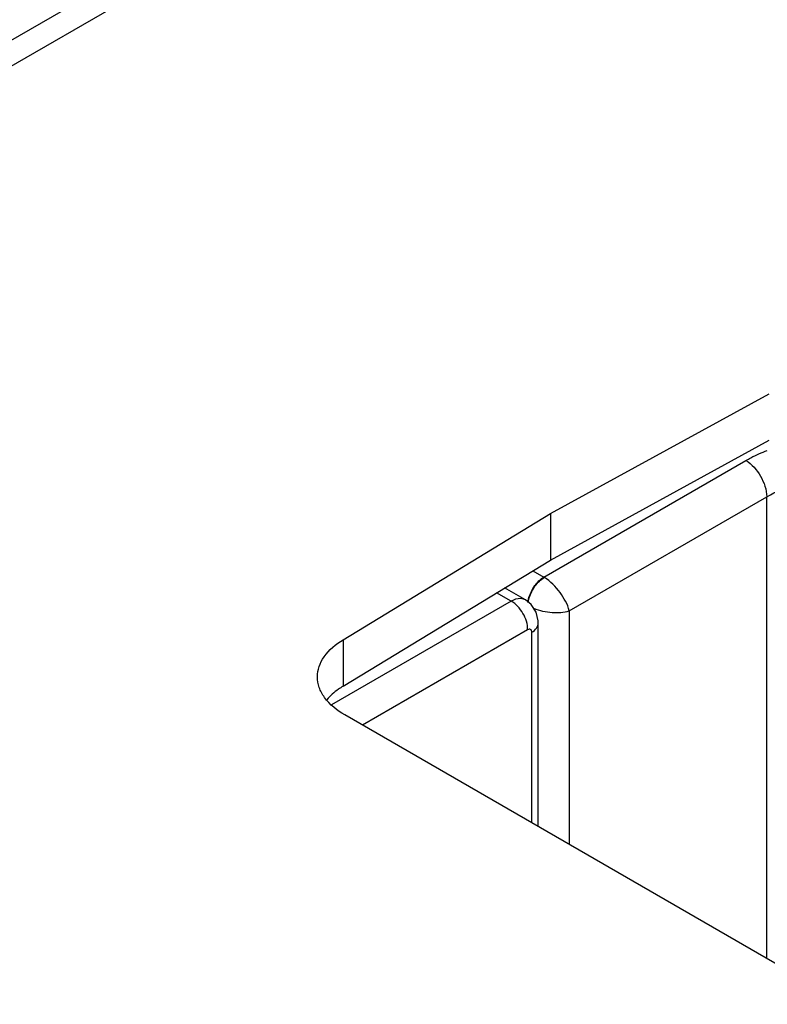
# Model space of a CAD drawing. Header units: inches. Extents: x 0 to 34, y 0 to 22.
# Tile 45 of 179: x 2.916 to 3.388, y 17.027 to 17.65. Entities that reach past the tile are written whole.
import ezdxf

# ---------------------------------------------------------------- set-up
doc = ezdxf.new("R2010")
doc.units = ezdxf.units.IN
doc.header["$LTSCALE"] = 1.87
doc.header["$MEASUREMENT"] = 0
doc.layers.get('0').update_dxf_attribs({"linetype": 'CONTINUOUS'})

msp = doc.modelspace()

# ---------------------------------------------------------------- linework, layer by layer
at = {"color": 7, "linetype": 'CONTINUOUS'}
for p, q in [((1.86348, 17.03278), (8.05667, 20.60865)), ((3.25119, 17.30841), (3.38946, 17.38417)), ((3.24704, 17.29763), (3.37481, 17.3714)), ((3.26311, 17.2763), (3.38806, 17.34845)), ((3.38806, 17.05637), (3.38806, 17.34845)), ((3.25119, 17.3378), (3.25119, 17.30841)), ((3.12011, 17.22865), (3.25119, 17.30841)), ((3.24008, 17.30165), (3.24704, 17.29763)), ((3.23538, 17.28318), (3.22221, 17.29078)), ((3.22639, 17.28242), (3.2172, 17.28773)), ((3.237, 17.28167), (3.23764, 17.2847)), ((3.23711, 17.28158), (3.23782, 17.28459)), ((3.22639, 17.28242), (3.11273, 17.2168)), ((3.26311, 17.2763), (3.26311, 17.12852)), ((3.24355, 17.26861), (3.2435, 17.26991)), ((3.24355, 17.13981), (3.24355, 17.26861)), ((3.23682, 17.26435), (3.13234, 17.20402)), ((3.2395, 17.14215), (3.2395, 17.26272)), ((3.12011, 17.25804), (3.12011, 17.22865))]:
    msp.add_line(p, q, dxfattribs=at)
at = {"color": 3, "linetype": 'CONTINUOUS'}
for p, q in [((3.37426, 17.88862), (1.88387, 17.02809)), ((3.25119, 17.3378), (3.38946, 17.41356)), ((3.12011, 17.25804), (3.25119, 17.3378)), ((3.43811, 17.02748), (3.12119, 17.21046))]:
    msp.add_line(p, q, dxfattribs=at)
at = {"color": 7, "linetype": 'CONTINUOUS'}
msp.add_lwpolyline([(3.2435, 17.26991), (3.24214, 17.27555), (3.23907, 17.28025), (3.23538, 17.28318)], dxfattribs=at)
for centre, radius, start, end in [((3.23762, 17.282), 0.01825, 57.71396, 58.93494), ((3.23221, 17.2777), 0.00633, 60.06764, 73.9417)]:
    msp.add_arc(centre, radius, start, end, dxfattribs=at)
for points, knots in [([(3.37481, 17.3714), (3.37585, 17.37201), (3.38024, 17.3744), (3.38483, 17.3764), (3.38838, 17.37771)], [0, 0, 0, 0, 0.241406, 1, 1, 1, 1]), ([(3.37481, 17.3714), (3.37868, 17.36905), (3.38475, 17.36184), (3.38796, 17.35298), (3.38806, 17.34845)], [0, 0, 0, 0, 0.500007, 1, 1, 1, 1]), ([(3.38806, 17.34845), (3.39398, 17.35192), (3.40762, 17.35709), (3.42941, 17.35978), (3.45112, 17.35766), (3.46466, 17.3528), (3.47047, 17.34944)], [0, 0, 0, 0, 0.240811, 0.503672, 0.764546, 1, 1, 1, 1]), ([(3.23764, 17.2847), (3.23843, 17.28738), (3.24091, 17.2923), (3.24481, 17.29628), (3.24704, 17.29763)], [0, 0, 0, 0, 0.517246, 1, 1, 1, 1]), ([(3.23782, 17.28459), (3.23865, 17.28726), (3.24121, 17.29213), (3.24514, 17.29607), (3.24737, 17.29743)], [0, 0, 0, 0, 0.516449, 1, 1, 1, 1]), ([(3.26311, 17.2763), (3.26209, 17.28049), (3.25758, 17.28845), (3.25126, 17.29498), (3.24737, 17.29743)], [0, 0, 0, 0, 0.48424, 1, 1, 1, 1]), ([(3.23396, 17.28378), (3.2334, 17.28394), (3.2308, 17.28433), (3.22816, 17.2834), (3.22639, 17.28242)], [0, 0, 0, 0, 0.222238, 1, 1, 1, 1]), ([(3.23682, 17.26435), (3.2369, 17.26793), (3.23454, 17.27508), (3.22953, 17.2807), (3.22639, 17.28242)], [0, 0, 0, 0, 0.499994, 1, 1, 1, 1]), ([(3.24055, 17.27793), (3.24428, 17.27644), (3.25185, 17.27483), (3.25966, 17.27525), (3.26311, 17.2763)], [0, 0, 0, 0, 0.526449, 1, 1, 1, 1]), ([(3.2395, 17.26272), (3.24065, 17.26342), (3.24262, 17.26501), (3.24355, 17.26748), (3.24355, 17.26859)], [0, 0, 0, 0, 0.548507, 1, 1, 1, 1]), ([(3.2395, 17.26272), (3.2395, 17.26337), (3.23903, 17.265), (3.23737, 17.26466), (3.23682, 17.26435)], [0, 0, 0, 0, 0.507395, 1, 1, 1, 1]), ([(3.12011, 17.22865), (3.11908, 17.22803), (3.11533, 17.22556), (3.1119, 17.22256), (3.10978, 17.22003)], [0, 0, 0, 0, 0.266379, 1, 1, 1, 1])]:
    msp.add_open_spline(points, degree=3, knots=knots, dxfattribs=at)
at = {"color": 3, "linetype": 'CONTINUOUS'}
for points, knots in [([(3.10389, 17.23457), (3.10389, 17.23675), (3.10466, 17.24127), (3.10931, 17.25013), (3.1155, 17.25524), (3.12011, 17.25804)], [0, 0, 0, 0, 0.219893, 0.454339, 1, 1, 1, 1]), ([(3.12119, 17.21046), (3.1163, 17.21328), (3.10971, 17.21847), (3.10472, 17.22763), (3.10389, 17.23232), (3.10389, 17.23457)], [0, 0, 0, 0, 0.547703, 0.781546, 1, 1, 1, 1])]:
    msp.add_open_spline(points, degree=3, knots=knots, dxfattribs=at)

doc.saveas('drawing.dxf')
